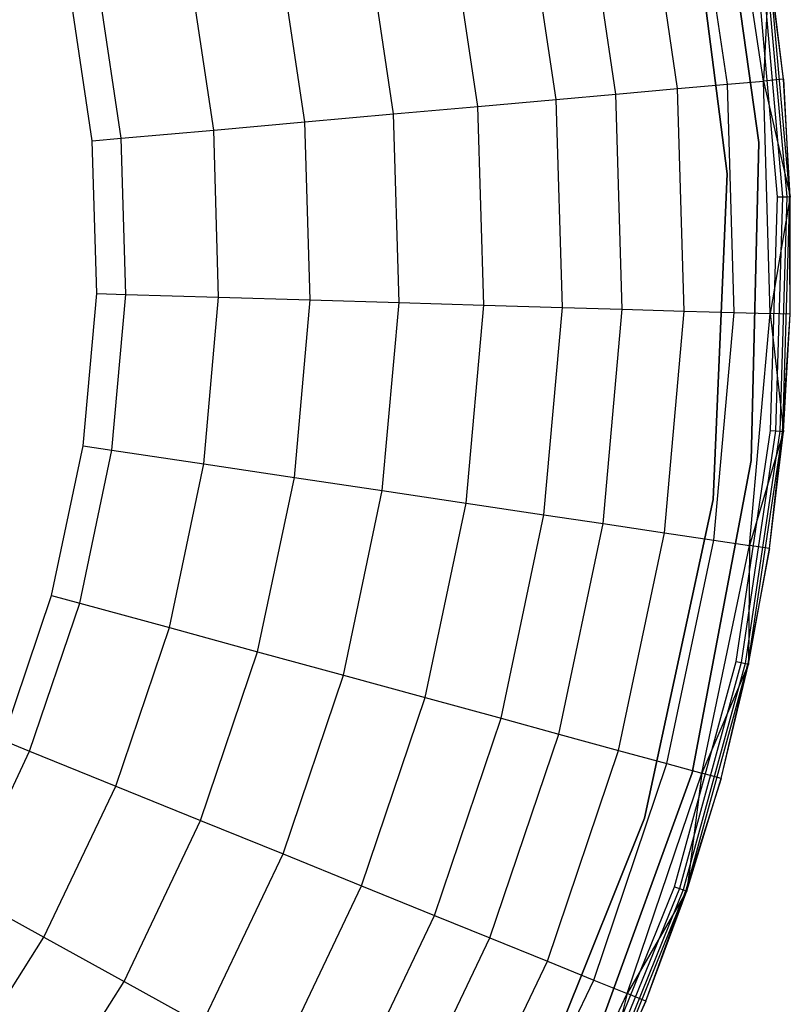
# Model space of a CAD drawing. Extents: x -18.9 to 18.9, y -18.9 to 18.9.
# Tile 33 of 52: x 11.6 to 18.9, y -7.1 to 2.2. Entities that reach past the tile are written whole.
import ezdxf

# ---------------------------------------------------------------- set-up
doc = ezdxf.new("R2010")
doc.units = 0
doc.header["$LTSCALE"] = 2.54
doc.layers.get('0').update_dxf_attribs({"color": 13, "linetype": 'CONTINUOUS'})

# ---------------------------------------------------------------- blocks, each defined once
blk = doc.blocks.new('SATELLITE-S-SENSOR-8011-80')
at = {"color": 0}
for p, q in [((37.3966, 4.0816, 8.1989), (37.8176, 1.077, 8.1989)), ((37.8176, 1.077, 8.0789), (37.3966, 4.0816, 8.0789)), ((37.3966, 4.0816, 8.1989), (37.8176, 1.077, 8.1989)), ((37.5152, 0.7781, 8.0789), (37.1202, 3.8624, 8.0789)), ((37.1202, 3.8624, 7.9989), (37.5152, 0.7781, 7.9989)), ((37.5152, 0.7781, 8.0789), (37.1202, 3.8624, 8.0789)), ((37.8619, 1.6638, 11.042), (37.5341, 3.8595, 11.042)), ((37.8619, 1.6638, 11.042), (37.5341, 3.8595, 11.042)), ((37.5196, 1.6333, 13.588), (37.1978, 3.7887, 13.588)), ((37.5196, 1.6333, 13.588), (37.1978, 3.7887, 13.588)), ((37.0439, 1.5909, 15.8376), (36.7305, 3.6903, 15.8376)), ((37.0439, 1.5909, 15.8376), (36.7305, 3.6903, 15.8376)), ((36.4542, 1.5383, 17.7941), (36.1512, 3.5684, 17.7941)), ((36.4542, 1.5383, 17.7941), (36.1512, 3.5684, 17.7941)), ((35.8849, 1.4875, 19.216), (35.5918, 3.4506, 19.216)), ((35.8849, 1.4875, 19.216), (35.5918, 3.4506, 19.216)), ((35.1379, 1.421, 20.6498), (34.858, 3.2962, 20.6498)), ((35.1379, 1.421, 20.6498), (34.858, 3.2962, 20.6498)), ((34.3325, 1.3492, 21.8171), (34.0667, 3.1296, 21.8171)), ((34.3325, 1.3492, 21.8171), (34.0667, 3.1296, 21.8171)), ((33.4872, 1.2738, 22.7319), (33.2363, 2.9548, 22.7319)), ((33.4872, 1.2738, 22.7319), (33.2363, 2.9548, 22.7319)), ((32.6172, 1.1962, 23.412), (32.3816, 2.7749, 23.412)), ((32.6172, 1.1962, 23.412), (32.3816, 2.7749, 23.412)), ((37.9974, 0.5573, 8.0789), (37.7996, 2.7768, 8.0789)), ((37.9974, 0.5573, 8.0789), (37.7996, 2.7768, 8.0789)), ((37.8466, 2.7838, 8.0886), (38.045, 0.5587, 8.0886)), ((37.8466, 2.7838, 8.0886), (38.045, 0.5587, 8.0886)), ((37.9198, 2.7947, 8.205), (37.8619, 1.6638, 11.042)), ((37.9198, 2.7947, 8.205), (37.8619, 1.6638, 11.042)), ((37.8862, 2.7897, 8.1161), (38.085, 0.5599, 8.1161)), ((37.8862, 2.7897, 8.1161), (38.085, 0.5599, 8.1161)), ((38.0525, 1.6808, 8.205), (37.9119, 2.7936, 8.1571)), ((37.9119, 2.7936, 8.1571), (38.111, 0.5607, 8.1571)), ((38.0525, 1.6808, 8.205), (37.9119, 2.7936, 8.1571)), ((37.9119, 2.7936, 8.1571), (38.111, 0.5607, 8.1571)), ((38.0525, 1.6808, 8.205), (37.9198, 2.7947, 8.205)), ((38.0525, 1.6808, 8.205), (37.9198, 2.7947, 8.205)), ((31.7339, 1.1175, 23.8758), (31.5138, 2.5922, 23.8758)), ((31.7339, 1.1175, 23.8758), (31.5138, 2.5922, 23.8758)), ((31.4575, 1.0928, 23.9789), (31.2422, 2.5351, 23.9789)), ((31.4575, 1.0928, 23.9789), (31.2422, 2.5351, 23.9789)), ((37.0439, 1.5909, 15.8376), (37.5196, 1.6333, 13.588)), ((37.0439, 1.5909, 15.8376), (37.5196, 1.6333, 13.588)), ((37.5196, 1.6333, 13.588), (37.8619, 1.6638, 11.042)), ((37.5196, 1.6333, 13.588), (37.8619, 1.6638, 11.042)), ((37.5841, -0.5451, 13.588), (37.5196, 1.6333, 13.588)), ((37.5841, -0.5451, 13.588), (37.5196, 1.6333, 13.588)), ((38.0525, 1.6808, 8.205), (37.8619, 1.6638, 11.042)), ((38.0525, 1.6808, 8.205), (37.8619, 1.6638, 11.042)), ((37.8619, 1.6638, 11.042), (38.1189, 0.5609, 8.205)), ((37.9277, -0.5552, 11.042), (37.8619, 1.6638, 11.042)), ((37.9277, -0.5552, 11.042), (37.8619, 1.6638, 11.042)), ((37.8619, 1.6638, 11.042), (38.1189, 0.5609, 8.205)), ((38.1189, 0.5609, 8.205), (38.0525, 1.6808, 8.205)), ((38.1189, 0.5609, 8.205), (38.0525, 1.6808, 8.205)), ((38.0525, 1.6808, 8.205), (38.111, 0.5607, 8.1571)), ((38.0525, 1.6808, 8.205), (38.111, 0.5607, 8.1571)), ((35.8849, 1.4875, 19.216), (36.4542, 1.5383, 17.7941)), ((35.8849, 1.4875, 19.216), (36.4542, 1.5383, 17.7941)), ((36.4542, 1.5383, 17.7941), (37.0439, 1.5909, 15.8376)), ((36.4542, 1.5383, 17.7941), (37.0439, 1.5909, 15.8376)), ((36.515, -0.5134, 17.7941), (36.4542, 1.5383, 17.7941)), ((36.515, -0.5134, 17.7941), (36.4542, 1.5383, 17.7941)), ((37.1068, -0.5309, 15.8376), (37.0439, 1.5909, 15.8376)), ((37.1068, -0.5309, 15.8376), (37.0439, 1.5909, 15.8376)), ((34.3325, 1.3492, 21.8171), (35.1379, 1.421, 20.6498)), ((34.3325, 1.3492, 21.8171), (35.1379, 1.421, 20.6498)), ((35.1379, 1.421, 20.6498), (35.8849, 1.4875, 19.216)), ((35.1379, 1.421, 20.6498), (35.8849, 1.4875, 19.216)), ((35.1941, -0.4742, 20.6498), (35.1379, 1.421, 20.6498)), ((35.1941, -0.4742, 20.6498), (35.1379, 1.421, 20.6498)), ((35.9437, -0.4964, 19.216), (35.8849, 1.4875, 19.216)), ((35.9437, -0.4964, 19.216), (35.8849, 1.4875, 19.216)), ((33.4872, 1.2738, 22.7319), (34.3325, 1.3492, 21.8171)), ((33.4872, 1.2738, 22.7319), (34.3325, 1.3492, 21.8171)), ((34.3859, -0.4502, 21.8171), (34.3325, 1.3492, 21.8171)), ((34.3859, -0.4502, 21.8171), (34.3325, 1.3492, 21.8171)), ((32.6172, 1.1962, 23.412), (33.4872, 1.2738, 22.7319)), ((32.6172, 1.1962, 23.412), (33.4872, 1.2738, 22.7319)), ((33.5376, -0.4251, 22.7319), (33.4872, 1.2738, 22.7319)), ((33.5376, -0.4251, 22.7319), (33.4872, 1.2738, 22.7319)), ((31.7339, 1.1175, 23.8758), (32.6172, 1.1962, 23.412)), ((31.7339, 1.1175, 23.8758), (32.6172, 1.1962, 23.412)), ((32.6645, -0.3992, 23.412), (32.6172, 1.1962, 23.412)), ((32.6645, -0.3992, 23.412), (32.6172, 1.1962, 23.412)), ((31.4575, 1.0928, 23.9789), (31.7339, 1.1175, 23.8758)), ((31.4575, 1.0928, 23.9789), (31.7339, 1.1175, 23.8758)), ((31.5007, -0.3647, 23.9789), (31.4575, 1.0928, 23.9789)), ((31.5007, -0.3647, 23.9789), (31.4575, 1.0928, 23.9789)), ((31.7781, -0.3729, 23.8758), (31.7339, 1.1175, 23.8758)), ((31.7781, -0.3729, 23.8758), (31.7339, 1.1175, 23.8758)), ((37.8176, 1.077, 8.1989), (37.7458, -1.9561, 8.1989)), ((37.7458, -1.9561, 8.0789), (37.8176, 1.077, 8.0789)), ((37.8176, 1.077, 8.1989), (37.7458, -1.9561, 8.1989)), ((37.8176, 1.077, 8.1989), (37.8176, 1.077, 8.0789)), ((37.8176, 1.077, 8.1989), (37.8176, 1.077, 8.0789)), ((37.3832, -2.3286, 8.0789), (37.5152, 0.7781, 8.0789)), ((37.5152, 0.7781, 7.9989), (37.3832, -2.3286, 7.9989)), ((37.3832, -2.3286, 8.0789), (37.5152, 0.7781, 8.0789)), ((37.5152, 0.7781, 7.9989), (37.5152, 0.7781, 8.0789)), ((37.5152, 0.7781, 7.9989), (37.5152, 0.7781, 8.0789)), ((38.1189, 0.5609, 8.205), (37.9277, -0.5552, 11.042)), ((38.1189, 0.5609, 8.205), (37.9277, -0.5552, 11.042)), ((37.9314, -1.67, 8.0789), (37.9974, 0.5573, 8.0789)), ((37.9314, -1.67, 8.0789), (37.9974, 0.5573, 8.0789)), ((38.045, 0.5587, 8.0886), (37.9788, -1.6742, 8.0886)), ((38.045, 0.5587, 8.0886), (37.9788, -1.6742, 8.0886)), ((37.9974, 0.5573, 8.0789), (38.045, 0.5587, 8.0886)), ((37.9974, 0.5573, 8.0789), (38.045, 0.5587, 8.0886)), ((38.085, 0.5599, 8.1161), (38.0186, -1.6778, 8.1161)), ((38.085, 0.5599, 8.1161), (38.0186, -1.6778, 8.1161)), ((38.111, 0.5607, 8.1571), (38.0446, -1.6801, 8.1571)), ((38.111, 0.5607, 8.1571), (38.0446, -1.6801, 8.1571)), ((38.045, 0.5587, 8.0886), (38.085, 0.5599, 8.1161)), ((38.045, 0.5587, 8.0886), (38.085, 0.5599, 8.1161)), ((38.085, 0.5599, 8.1161), (38.111, 0.5607, 8.1571)), ((38.085, 0.5599, 8.1161), (38.111, 0.5607, 8.1571)), ((38.1189, 0.5609, 8.205), (38.111, 0.5607, 8.1571)), ((38.1189, 0.5609, 8.205), (38.111, 0.5607, 8.1571)), ((38.1189, -0.5609, 8.205), (38.111, 0.5607, 8.1571)), ((38.1189, -0.5609, 8.205), (38.111, 0.5607, 8.1571)), ((38.1189, -0.5609, 8.205), (38.1189, 0.5609, 8.205)), ((38.1189, -0.5609, 8.205), (38.1189, 0.5609, 8.205)), ((31.3712, -1.8171, 23.9789), (31.5007, -0.3647, 23.9789)), ((31.3712, -1.8171, 23.9789), (31.5007, -0.3647, 23.9789)), ((31.5007, -0.3647, 23.9789), (31.7781, -0.3729, 23.8758)), ((31.5007, -0.3647, 23.9789), (31.7781, -0.3729, 23.8758)), ((31.6457, -1.8581, 23.8758), (31.7781, -0.3729, 23.8758)), ((31.6457, -1.8581, 23.8758), (31.7781, -0.3729, 23.8758)), ((31.7781, -0.3729, 23.8758), (32.6645, -0.3992, 23.412)), ((31.7781, -0.3729, 23.8758), (32.6645, -0.3992, 23.412)), ((32.5228, -1.9891, 23.412), (32.6645, -0.3992, 23.412)), ((32.5228, -1.9891, 23.412), (32.6645, -0.3992, 23.412)), ((32.6645, -0.3992, 23.412), (33.5376, -0.4251, 22.7319)), ((32.6645, -0.3992, 23.412), (33.5376, -0.4251, 22.7319)), ((33.3867, -2.118, 22.7319), (33.5376, -0.4251, 22.7319)), ((33.3867, -2.118, 22.7319), (33.5376, -0.4251, 22.7319)), ((33.5376, -0.4251, 22.7319), (34.3859, -0.4502, 21.8171)), ((33.5376, -0.4251, 22.7319), (34.3859, -0.4502, 21.8171)), ((34.226, -2.2433, 21.8171), (34.3859, -0.4502, 21.8171)), ((34.226, -2.2433, 21.8171), (34.3859, -0.4502, 21.8171)), ((34.3859, -0.4502, 21.8171), (35.1941, -0.4742, 20.6498)), ((34.3859, -0.4502, 21.8171), (35.1941, -0.4742, 20.6498)), ((35.0258, -2.3627, 20.6498), (35.1941, -0.4742, 20.6498)), ((35.0258, -2.3627, 20.6498), (35.1941, -0.4742, 20.6498)), ((35.1941, -0.4742, 20.6498), (35.9437, -0.4964, 19.216)), ((35.1941, -0.4742, 20.6498), (35.9437, -0.4964, 19.216)), ((35.7675, -2.4734, 19.216), (35.9437, -0.4964, 19.216)), ((35.7675, -2.4734, 19.216), (35.9437, -0.4964, 19.216)), ((35.9437, -0.4964, 19.216), (36.515, -0.5134, 17.7941)), ((35.9437, -0.4964, 19.216), (36.515, -0.5134, 17.7941)), ((36.3328, -2.5578, 17.7941), (36.515, -0.5134, 17.7941)), ((36.3328, -2.5578, 17.7941), (36.515, -0.5134, 17.7941)), ((36.515, -0.5134, 17.7941), (37.1068, -0.5309, 15.8376)), ((36.515, -0.5134, 17.7941), (37.1068, -0.5309, 15.8376)), ((36.9183, -2.6452, 15.8376), (37.1068, -0.5309, 15.8376)), ((36.9183, -2.6452, 15.8376), (37.1068, -0.5309, 15.8376)), ((37.1068, -0.5309, 15.8376), (37.5841, -0.5451, 13.588)), ((37.1068, -0.5309, 15.8376), (37.5841, -0.5451, 13.588)), ((37.3906, -2.7157, 13.588), (37.5841, -0.5451, 13.588)), ((37.3906, -2.7157, 13.588), (37.5841, -0.5451, 13.588)), ((37.5841, -0.5451, 13.588), (37.9277, -0.5552, 11.042)), ((37.5841, -0.5451, 13.588), (37.9277, -0.5552, 11.042)), ((37.7306, -2.7665, 11.042), (37.9277, -0.5552, 11.042)), ((37.7306, -2.7665, 11.042), (37.9277, -0.5552, 11.042)), ((37.9277, -0.5552, 11.042), (38.0525, -1.6808, 8.205)), ((38.1189, -0.5609, 8.205), (37.9277, -0.5552, 11.042)), ((38.1189, -0.5609, 8.205), (37.9277, -0.5552, 11.042)), ((37.9277, -0.5552, 11.042), (38.0525, -1.6808, 8.205)), ((38.0446, -1.6801, 8.1571), (38.1189, -0.5609, 8.205)), ((38.0446, -1.6801, 8.1571), (38.1189, -0.5609, 8.205)), ((38.0525, -1.6808, 8.205), (38.1189, -0.5609, 8.205)), ((38.0525, -1.6808, 8.205), (38.1189, -0.5609, 8.205)), ((37.6024, -3.8738, 8.0789), (37.9314, -1.67, 8.0789)), ((37.6024, -3.8738, 8.0789), (37.9314, -1.67, 8.0789)), ((37.9788, -1.6742, 8.0886), (37.649, -3.8836, 8.0886)), ((37.9788, -1.6742, 8.0886), (37.649, -3.8836, 8.0886)), ((38.0186, -1.6778, 8.1161), (37.6881, -3.8919, 8.1161)), ((38.0186, -1.6778, 8.1161), (37.6881, -3.8919, 8.1161)), ((38.0446, -1.6801, 8.1571), (37.7136, -3.8972, 8.1571)), ((38.0446, -1.6801, 8.1571), (37.7136, -3.8972, 8.1571)), ((38.0525, -1.6808, 8.205), (37.7306, -2.7665, 11.042)), ((38.0525, -1.6808, 8.205), (37.7306, -2.7665, 11.042)), ((37.9198, -2.7947, 8.205), (38.0446, -1.6801, 8.1571)), ((37.9198, -2.7947, 8.205), (38.0446, -1.6801, 8.1571)), ((37.9198, -2.7947, 8.205), (38.0525, -1.6808, 8.205)), ((37.9198, -2.7947, 8.205), (38.0525, -1.6808, 8.205)), ((37.9314, -1.67, 8.0789), (37.9788, -1.6742, 8.0886)), ((37.9314, -1.67, 8.0789), (37.9788, -1.6742, 8.0886)), ((37.9788, -1.6742, 8.0886), (38.0186, -1.6778, 8.1161)), ((37.9788, -1.6742, 8.0886), (38.0186, -1.6778, 8.1161)), ((38.0186, -1.6778, 8.1161), (38.0446, -1.6801, 8.1571)), ((38.0186, -1.6778, 8.1161), (38.0446, -1.6801, 8.1571)), ((38.0525, -1.6808, 8.205), (38.0446, -1.6801, 8.1571)), ((38.0525, -1.6808, 8.205), (38.0446, -1.6801, 8.1571)), ((31.0709, -3.2441, 23.9789), (31.3712, -1.8171, 23.9789)), ((31.0709, -3.2441, 23.9789), (31.3712, -1.8171, 23.9789)), ((31.3386, -3.3172, 23.8758), (31.6457, -1.8581, 23.8758)), ((31.3386, -3.3172, 23.8758), (31.6457, -1.8581, 23.8758)), ((31.3712, -1.8171, 23.9789), (31.6457, -1.8581, 23.8758)), ((31.3712, -1.8171, 23.9789), (31.6457, -1.8581, 23.8758)), ((31.6457, -1.8581, 23.8758), (32.5228, -1.9891, 23.412)), ((31.6457, -1.8581, 23.8758), (32.5228, -1.9891, 23.412)), ((37.7458, -1.9561, 8.1989), (37.1833, -4.9374, 8.1989)), ((37.1833, -4.9374, 8.0789), (37.7458, -1.9561, 8.0789)), ((37.7458, -1.9561, 8.1989), (37.1833, -4.9374, 8.1989)), ((37.7458, -1.9561, 8.1989), (37.7458, -1.9561, 8.0789)), ((37.7458, -1.9561, 8.1989), (37.7458, -1.9561, 8.0789)), ((32.194, -3.551, 23.412), (32.5228, -1.9891, 23.412)), ((32.194, -3.551, 23.412), (32.5228, -1.9891, 23.412)), ((32.5228, -1.9891, 23.412), (33.3867, -2.118, 22.7319)), ((32.5228, -1.9891, 23.412), (33.3867, -2.118, 22.7319)), ((33.0366, -3.7812, 22.7319), (33.3867, -2.118, 22.7319)), ((33.0366, -3.7812, 22.7319), (33.3867, -2.118, 22.7319)), ((33.3867, -2.118, 22.7319), (34.226, -2.2433, 21.8171)), ((33.3867, -2.118, 22.7319), (34.226, -2.2433, 21.8171)), ((33.8552, -4.0049, 21.8171), (34.226, -2.2433, 21.8171)), ((33.8552, -4.0049, 21.8171), (34.226, -2.2433, 21.8171)), ((34.226, -2.2433, 21.8171), (35.0258, -2.3627, 20.6498)), ((34.226, -2.2433, 21.8171), (35.0258, -2.3627, 20.6498)), ((36.7281, -5.3683, 8.0789), (37.3832, -2.3286, 8.0789)), ((37.3832, -2.3286, 7.9989), (36.7281, -5.3683, 7.9989)), ((36.7281, -5.3683, 8.0789), (37.3832, -2.3286, 8.0789)), ((37.3832, -2.3286, 7.9989), (37.3832, -2.3286, 8.0789)), ((37.3832, -2.3286, 7.9989), (37.3832, -2.3286, 8.0789)), ((34.6352, -4.218, 20.6498), (35.0258, -2.3627, 20.6498)), ((34.6352, -4.218, 20.6498), (35.0258, -2.3627, 20.6498)), ((35.0258, -2.3627, 20.6498), (35.7675, -2.4734, 19.216)), ((35.0258, -2.3627, 20.6498), (35.7675, -2.4734, 19.216)), ((35.3586, -4.4157, 19.216), (35.7675, -2.4734, 19.216)), ((35.3586, -4.4157, 19.216), (35.7675, -2.4734, 19.216)), ((35.7675, -2.4734, 19.216), (36.3328, -2.5578, 17.7941)), ((35.7675, -2.4734, 19.216), (36.3328, -2.5578, 17.7941)), ((35.91, -4.5664, 17.7941), (36.3328, -2.5578, 17.7941)), ((35.91, -4.5664, 17.7941), (36.3328, -2.5578, 17.7941)), ((36.3328, -2.5578, 17.7941), (36.9183, -2.6452, 15.8376)), ((36.3328, -2.5578, 17.7941), (36.9183, -2.6452, 15.8376)), ((36.4811, -4.7224, 15.8376), (36.9183, -2.6452, 15.8376)), ((36.4811, -4.7224, 15.8376), (36.9183, -2.6452, 15.8376)), ((36.9183, -2.6452, 15.8376), (37.3906, -2.7157, 13.588)), ((36.9183, -2.6452, 15.8376), (37.3906, -2.7157, 13.588)), ((36.9418, -4.8483, 13.588), (37.3906, -2.7157, 13.588)), ((36.9418, -4.8483, 13.588), (37.3906, -2.7157, 13.588)), ((37.3906, -2.7157, 13.588), (37.7306, -2.7665, 11.042)), ((37.3906, -2.7157, 13.588), (37.7306, -2.7665, 11.042)), ((37.2733, -4.9389, 11.042), (37.7306, -2.7665, 11.042)), ((37.2733, -4.9389, 11.042), (37.7306, -2.7665, 11.042)), ((37.9198, -2.7947, 8.205), (37.7136, -3.8972, 8.1571)), ((37.9198, -2.7947, 8.205), (37.7136, -3.8972, 8.1571)), ((37.7306, -2.7665, 11.042), (37.7213, -3.8989, 8.205)), ((37.7306, -2.7665, 11.042), (37.7213, -3.8989, 8.205)), ((37.7213, -3.8989, 8.205), (37.9198, -2.7947, 8.205)), ((37.7213, -3.8989, 8.205), (37.9198, -2.7947, 8.205)), ((37.9198, -2.7947, 8.205), (37.7306, -2.7665, 11.042)), ((37.9198, -2.7947, 8.205), (37.7306, -2.7665, 11.042)), ((30.6038, -4.6255, 23.9789), (31.0709, -3.2441, 23.9789)), ((30.6038, -4.6255, 23.9789), (31.0709, -3.2441, 23.9789)), ((31.0709, -3.2441, 23.9789), (31.3386, -3.3172, 23.8758)), ((31.0709, -3.2441, 23.9789), (31.3386, -3.3172, 23.8758)), ((30.861, -4.7298, 23.8758), (31.3386, -3.3172, 23.8758)), ((30.861, -4.7298, 23.8758), (31.3386, -3.3172, 23.8758)), ((31.3386, -3.3172, 23.8758), (32.194, -3.551, 23.412)), ((31.3386, -3.3172, 23.8758), (32.194, -3.551, 23.412)), ((31.6828, -5.0631, 23.412), (32.194, -3.551, 23.412)), ((31.6828, -5.0631, 23.412), (32.194, -3.551, 23.412)), ((32.194, -3.551, 23.412), (33.0366, -3.7812, 22.7319)), ((32.194, -3.551, 23.412), (33.0366, -3.7812, 22.7319)), ((32.4922, -5.3913, 22.7319), (33.0366, -3.7812, 22.7319)), ((32.4922, -5.3913, 22.7319), (33.0366, -3.7812, 22.7319)), ((33.0366, -3.7812, 22.7319), (33.8552, -4.0049, 21.8171)), ((33.0366, -3.7812, 22.7319), (33.8552, -4.0049, 21.8171)), ((37.015, -6.0233, 8.0789), (37.6024, -3.8738, 8.0789)), ((37.015, -6.0233, 8.0789), (37.6024, -3.8738, 8.0789)), ((37.649, -3.8836, 8.0886), (37.0601, -6.0385, 8.0886)), ((37.649, -3.8836, 8.0886), (37.0601, -6.0385, 8.0886)), ((37.6881, -3.8919, 8.1161), (37.098, -6.0514, 8.1161)), ((37.6881, -3.8919, 8.1161), (37.098, -6.0514, 8.1161)), ((37.7136, -3.8972, 8.1571), (37.1227, -6.0597, 8.1571)), ((37.7136, -3.8972, 8.1571), (37.1227, -6.0597, 8.1571)), ((37.7213, -3.8989, 8.205), (37.2733, -4.9389, 11.042)), ((37.7213, -3.8989, 8.205), (37.2733, -4.9389, 11.042)), ((37.4578, -4.9893, 8.205), (37.7136, -3.8972, 8.1571)), ((37.4578, -4.9893, 8.205), (37.7136, -3.8972, 8.1571)), ((37.4578, -4.9893, 8.205), (37.7213, -3.8989, 8.205)), ((37.4578, -4.9893, 8.205), (37.7213, -3.8989, 8.205)), ((37.6024, -3.8738, 8.0789), (37.649, -3.8836, 8.0886)), ((37.6024, -3.8738, 8.0789), (37.649, -3.8836, 8.0886)), ((37.649, -3.8836, 8.0886), (37.6881, -3.8919, 8.1161)), ((37.649, -3.8836, 8.0886), (37.6881, -3.8919, 8.1161)), ((37.6881, -3.8919, 8.1161), (37.7136, -3.8972, 8.1571)), ((37.6881, -3.8919, 8.1161), (37.7136, -3.8972, 8.1571)), ((37.7213, -3.8989, 8.205), (37.7136, -3.8972, 8.1571)), ((37.7213, -3.8989, 8.205), (37.7136, -3.8972, 8.1571)), ((33.2787, -5.7103, 21.8171), (33.8552, -4.0049, 21.8171)), ((33.2787, -5.7103, 21.8171), (33.8552, -4.0049, 21.8171)), ((33.8552, -4.0049, 21.8171), (34.6352, -4.218, 20.6498)), ((33.8552, -4.0049, 21.8171), (34.6352, -4.218, 20.6498)), ((34.028, -6.0142, 20.6498), (34.6352, -4.218, 20.6498)), ((34.028, -6.0142, 20.6498), (34.6352, -4.218, 20.6498)), ((34.6352, -4.218, 20.6498), (35.3586, -4.4157, 19.216)), ((34.6352, -4.218, 20.6498), (35.3586, -4.4157, 19.216)), ((34.7229, -6.296, 19.216), (35.3586, -4.4157, 19.216)), ((34.7229, -6.296, 19.216), (35.3586, -4.4157, 19.216)), ((35.3586, -4.4157, 19.216), (35.91, -4.5664, 17.7941)), ((35.3586, -4.4157, 19.216), (35.91, -4.5664, 17.7941)), ((35.2526, -6.5108, 17.7941), (35.91, -4.5664, 17.7941)), ((35.2526, -6.5108, 17.7941), (35.91, -4.5664, 17.7941)), ((35.91, -4.5664, 17.7941), (36.4811, -4.7224, 15.8376)), ((35.91, -4.5664, 17.7941), (36.4811, -4.7224, 15.8376)), ((30.6038, -4.6255, 23.9789), (30.861, -4.7298, 23.8758)), ((30.6038, -4.6255, 23.9789), (30.861, -4.7298, 23.8758)), ((30.2198, -6.0759, 23.8758), (30.861, -4.7298, 23.8758)), ((30.2198, -6.0759, 23.8758), (30.861, -4.7298, 23.8758)), ((30.861, -4.7298, 23.8758), (31.6828, -5.0631, 23.412)), ((30.861, -4.7298, 23.8758), (31.6828, -5.0631, 23.412)), ((35.8013, -6.7333, 15.8376), (36.4811, -4.7224, 15.8376)), ((35.8013, -6.7333, 15.8376), (36.4811, -4.7224, 15.8376)), ((36.4811, -4.7224, 15.8376), (36.9418, -4.8483, 13.588)), ((36.4811, -4.7224, 15.8376), (36.9418, -4.8483, 13.588)), ((36.2438, -6.9128, 13.588), (36.9418, -4.8483, 13.588)), ((36.2438, -6.9128, 13.588), (36.9418, -4.8483, 13.588)), ((36.9418, -4.8483, 13.588), (37.2733, -4.9389, 11.042)), ((36.9418, -4.8483, 13.588), (37.2733, -4.9389, 11.042)), ((37.1833, -4.9374, 8.1989), (36.1447, -7.7881, 8.1989)), ((36.1447, -7.7881, 8.0789), (37.1833, -4.9374, 8.0789)), ((37.1833, -4.9374, 8.1989), (36.1447, -7.7881, 8.1989)), ((36.5623, -7.042, 11.042), (37.2733, -4.9389, 11.042)), ((36.5623, -7.042, 11.042), (37.2733, -4.9389, 11.042)), ((37.2733, -4.9389, 11.042), (37.1302, -6.0622, 8.205)), ((37.2733, -4.9389, 11.042), (37.1302, -6.0622, 8.205)), ((37.1833, -4.9374, 8.1989), (37.1833, -4.9374, 8.0789)), ((37.1833, -4.9374, 8.1989), (37.1833, -4.9374, 8.0789)), ((37.4578, -4.9893, 8.205), (37.2733, -4.9389, 11.042)), ((37.4578, -4.9893, 8.205), (37.2733, -4.9389, 11.042)), ((30.9964, -6.504, 23.412), (31.6828, -5.0631, 23.412)), ((30.9964, -6.504, 23.412), (31.6828, -5.0631, 23.412)), ((31.6828, -5.0631, 23.412), (32.4922, -5.3913, 22.7319)), ((31.6828, -5.0631, 23.412), (32.4922, -5.3913, 22.7319)), ((37.4578, -4.9893, 8.205), (37.1227, -6.0597, 8.1571)), ((37.4578, -4.9893, 8.205), (37.1227, -6.0597, 8.1571)), ((37.1302, -6.0622, 8.205), (37.4578, -4.9893, 8.205)), ((37.1302, -6.0622, 8.205), (37.4578, -4.9893, 8.205)), ((31.7613, -6.9257, 22.7319), (32.4922, -5.3913, 22.7319)), ((31.7613, -6.9257, 22.7319), (32.4922, -5.3913, 22.7319)), ((32.4922, -5.3913, 22.7319), (33.2787, -5.7103, 21.8171)), ((32.4922, -5.3913, 22.7319), (33.2787, -5.7103, 21.8171)), ((35.5687, -8.2536, 8.0789), (36.7281, -5.3683, 8.0789)), ((36.7281, -5.3683, 7.9989), (35.5687, -8.2536, 7.9989)), ((35.5687, -8.2536, 8.0789), (36.7281, -5.3683, 8.0789)), ((36.7281, -5.3683, 7.9989), (36.7281, -5.3683, 8.0789)), ((36.7281, -5.3683, 7.9989), (36.7281, -5.3683, 8.0789)), ((32.5045, -7.3355, 21.8171), (33.2787, -5.7103, 21.8171)), ((32.5045, -7.3355, 21.8171), (33.2787, -5.7103, 21.8171)), ((33.2787, -5.7103, 21.8171), (34.028, -6.0142, 20.6498)), ((33.2787, -5.7103, 21.8171), (34.028, -6.0142, 20.6498)), ((30.2198, -6.0759, 23.8758), (30.9964, -6.504, 23.412)), ((30.2198, -6.0759, 23.8758), (30.9964, -6.504, 23.412)), ((33.2126, -7.7259, 20.6498), (34.028, -6.0142, 20.6498)), ((33.2126, -7.7259, 20.6498), (34.028, -6.0142, 20.6498)), ((34.028, -6.0142, 20.6498), (34.7229, -6.296, 19.216)), ((34.028, -6.0142, 20.6498), (34.7229, -6.296, 19.216)), ((36.1776, -8.0882, 8.0789), (37.015, -6.0233, 8.0789)), ((36.1776, -8.0882, 8.0789), (37.015, -6.0233, 8.0789)), ((37.0601, -6.0385, 8.0886), (36.2206, -8.1087, 8.0886)), ((37.0601, -6.0385, 8.0886), (36.2206, -8.1087, 8.0886)), ((37.098, -6.0514, 8.1161), (36.2567, -8.1259, 8.1161)), ((37.098, -6.0514, 8.1161), (36.2567, -8.1259, 8.1161)), ((37.1227, -6.0597, 8.1571), (36.2802, -8.1371, 8.1571)), ((37.1227, -6.0597, 8.1571), (36.2802, -8.1371, 8.1571)), ((37.1302, -6.0622, 8.205), (36.5623, -7.042, 11.042)), ((37.1302, -6.0622, 8.205), (36.5623, -7.042, 11.042)), ((36.7396, -7.1139, 8.205), (37.1227, -6.0597, 8.1571)), ((36.7396, -7.1139, 8.205), (37.1227, -6.0597, 8.1571)), ((36.7396, -7.1139, 8.205), (37.1302, -6.0622, 8.205)), ((36.7396, -7.1139, 8.205), (37.1302, -6.0622, 8.205)), ((37.015, -6.0233, 8.0789), (37.0601, -6.0385, 8.0886)), ((37.015, -6.0233, 8.0789), (37.0601, -6.0385, 8.0886)), ((37.0601, -6.0385, 8.0886), (37.098, -6.0514, 8.1161)), ((37.0601, -6.0385, 8.0886), (37.098, -6.0514, 8.1161)), ((37.098, -6.0514, 8.1161), (37.1227, -6.0597, 8.1571)), ((37.098, -6.0514, 8.1161), (37.1227, -6.0597, 8.1571)), ((37.1302, -6.0622, 8.205), (37.1227, -6.0597, 8.1571)), ((37.1302, -6.0622, 8.205), (37.1227, -6.0597, 8.1571)), ((33.8693, -8.0879, 19.216), (34.7229, -6.296, 19.216)), ((33.8693, -8.0879, 19.216), (34.7229, -6.296, 19.216)), ((34.7229, -6.296, 19.216), (35.2526, -6.5108, 17.7941)), ((34.7229, -6.296, 19.216), (35.2526, -6.5108, 17.7941)), ((30.1443, -7.8537, 23.412), (30.9964, -6.504, 23.412)), ((30.1443, -7.8537, 23.412), (30.9964, -6.504, 23.412)), ((30.9964, -6.504, 23.412), (31.7613, -6.9257, 22.7319)), ((30.9964, -6.504, 23.412), (31.7613, -6.9257, 22.7319)), ((34.3699, -8.3639, 17.7941), (35.2526, -6.5108, 17.7941)), ((34.3699, -8.3639, 17.7941), (35.2526, -6.5108, 17.7941)), ((35.2526, -6.5108, 17.7941), (35.8013, -6.7333, 15.8376)), ((35.2526, -6.5108, 17.7941), (35.8013, -6.7333, 15.8376)), ((34.8884, -8.6497, 15.8376), (35.8013, -6.7333, 15.8376)), ((34.8884, -8.6497, 15.8376), (35.8013, -6.7333, 15.8376)), ((35.8013, -6.7333, 15.8376), (36.2438, -6.9128, 13.588)), ((35.8013, -6.7333, 15.8376), (36.2438, -6.9128, 13.588)), ((30.854, -8.3629, 22.7319), (31.7613, -6.9257, 22.7319)), ((30.854, -8.3629, 22.7319), (31.7613, -6.9257, 22.7319)), ((31.7613, -6.9257, 22.7319), (32.5045, -7.3355, 21.8171)), ((31.7613, -6.9257, 22.7319), (32.5045, -7.3355, 21.8171)), ((35.3066, -8.8803, 13.588), (36.2438, -6.9128, 13.588)), ((35.3066, -8.8803, 13.588), (36.2438, -6.9128, 13.588)), ((36.2438, -6.9128, 13.588), (36.5623, -7.042, 11.042)), ((36.2438, -6.9128, 13.588), (36.5623, -7.042, 11.042)), ((35.6075, -9.0462, 11.042), (36.5623, -7.042, 11.042)), ((35.6075, -9.0462, 11.042), (36.5623, -7.042, 11.042)), ((36.5623, -7.042, 11.042), (36.2873, -8.1405, 8.205)), ((36.5623, -7.042, 11.042), (36.2873, -8.1405, 8.205)), ((36.7396, -7.1139, 8.205), (36.5623, -7.042, 11.042)), ((36.7396, -7.1139, 8.205), (36.5623, -7.042, 11.042)), ((36.7396, -7.1139, 8.205), (36.2802, -8.1371, 8.1571)), ((36.7396, -7.1139, 8.205), (36.2802, -8.1371, 8.1571)), ((36.2873, -8.1405, 8.205), (36.7396, -7.1139, 8.205)), ((36.2873, -8.1405, 8.205), (36.7396, -7.1139, 8.205))]:
    blk.add_line(p, q, dxfattribs=at)

msp = doc.modelspace()

# ---------------------------------------------------------------- block references
at = {"color": 0}
msp.add_blockref('SATELLITE-S-SENSOR-8011-80', (-19.2, 0, -7.8), dxfattribs=at)

doc.saveas('drawing.dxf')
